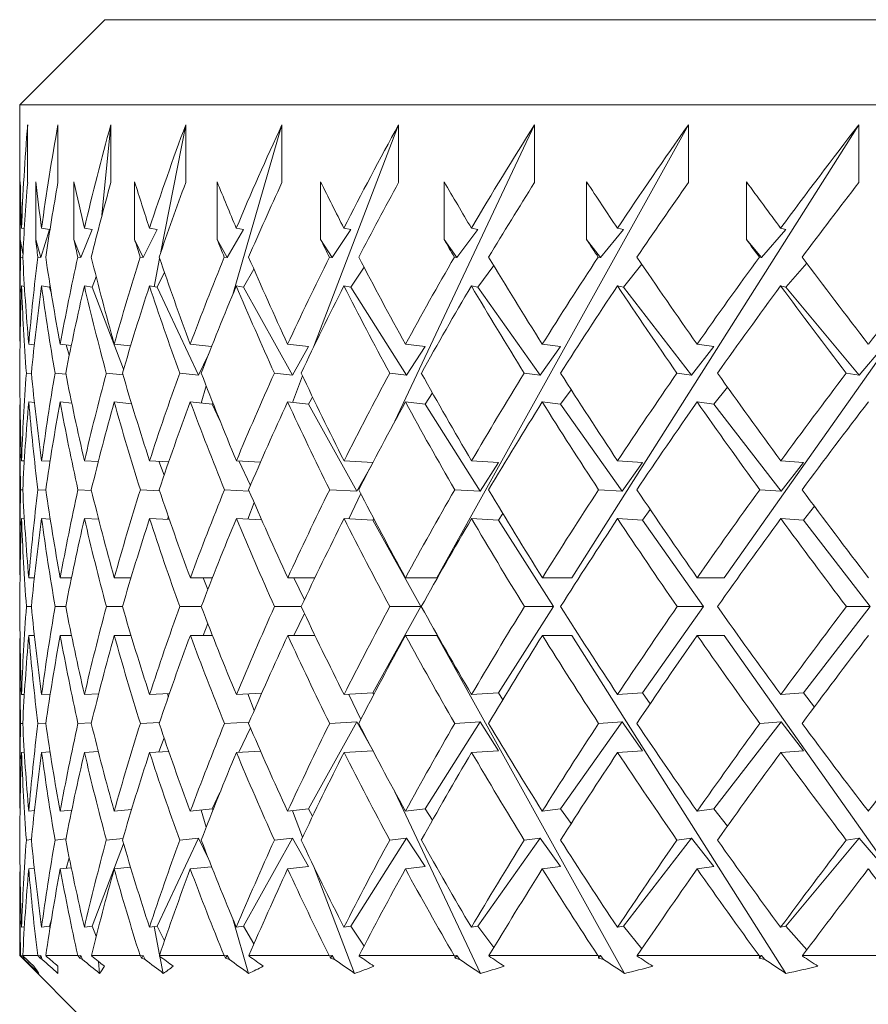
# Model space of a CAD drawing. Header units: inches. Extents: x 1.8 to 14.2, y 0.2 to 10.6.
# Tile 2 of 39: x 2.521 to 2.833, y 6.827 to 7.188. Entities that reach past the tile are written whole.
import ezdxf

# ---------------------------------------------------------------- set-up
doc = ezdxf.new("R2010")
doc.units = ezdxf.units.IN
doc.header["$MEASUREMENT"] = 0

msp = doc.modelspace()

# ---------------------------------------------------------------- linework, layer by layer
at = {"color": 7, "linetype": 'Continuous', "lineweight": 15}
for p, q in [((2.55195, 7.18821), (2.5207, 7.15696)), ((2.55195, 7.18821), (2.79908, 7.18821)), ((2.79908, 7.18821), (4.23945, 7.18821)), ((2.5207, 7.15696), (2.5207, 7.0795)), ((2.77698, 7.15696), (2.5207, 7.15696)), ((4.2707, 7.15696), (2.77698, 7.15696)), ((2.52356, 7.14963), (2.52356, 7.12842)), ((2.5347, 7.14963), (2.5347, 7.12842)), ((2.55087, 7.1164), (2.55412, 7.14963)), ((2.55412, 7.14963), (2.55412, 7.12842)), ((2.57255, 7.10298), (2.58165, 7.14963)), ((2.58165, 7.14963), (2.58165, 7.12842)), ((2.59894, 7.08733), (2.61703, 7.14963)), ((2.61703, 7.14963), (2.61703, 7.12842)), ((2.62862, 7.06789), (2.6599, 7.14963)), ((2.65851, 7.04071), (2.70985, 7.14963)), ((2.6599, 7.14963), (2.6599, 7.12842)), ((2.67398, 6.98325), (2.76641, 7.14963)), ((2.70985, 7.14963), (2.70985, 7.12842)), ((2.72349, 6.98325), (2.82903, 7.14963)), ((2.76641, 7.14963), (2.76641, 7.12842)), ((2.77947, 6.98325), (2.89711, 7.14963)), ((2.82903, 7.14963), (2.82903, 7.12842)), ((2.52083, 7.10746), (2.52083, 7.12867)), ((2.52652, 7.10746), (2.52652, 7.12867)), ((2.54058, 7.10746), (2.54058, 7.12867)), ((2.56287, 7.10746), (2.56287, 7.12867)), ((2.59319, 7.10746), (2.59319, 7.12867)), ((2.63123, 7.10746), (2.63123, 7.12867)), ((2.67664, 7.10746), (2.67664, 7.12867)), ((2.72897, 7.10746), (2.72897, 7.12867)), ((2.78773, 7.10746), (2.78773, 7.12867)), ((2.52234, 7.11148), (2.52129, 7.11163)), ((2.53159, 7.1112), (2.52844, 7.10083)), ((2.53159, 7.1112), (2.52868, 7.11163)), ((2.54726, 7.1112), (2.54311, 7.10083)), ((2.54726, 7.1112), (2.54441, 7.11163)), ((2.57111, 7.1112), (2.566, 7.10083)), ((2.57111, 7.1112), (2.56834, 7.11163)), ((2.60289, 7.1112), (2.59687, 7.10083)), ((2.60289, 7.1112), (2.60023, 7.11163)), ((2.64232, 7.1112), (2.63544, 7.10083)), ((2.64232, 7.1112), (2.63979, 7.11163)), ((2.68899, 7.1112), (2.68133, 7.10083)), ((2.68899, 7.1112), (2.68663, 7.11163)), ((2.74248, 7.1112), (2.7341, 7.10083)), ((2.74248, 7.1112), (2.7403, 7.11163)), ((2.80225, 7.1112), (2.79324, 7.10083)), ((2.80225, 7.1112), (2.80028, 7.11163)), ((2.52182, 7.10235), (2.52083, 7.10746)), ((2.52844, 7.10083), (2.52652, 7.10746)), ((2.54311, 7.10083), (2.54058, 7.10746)), ((2.566, 7.10083), (2.56287, 7.10746)), ((2.59687, 7.10083), (2.59319, 7.10746)), ((2.63544, 7.10083), (2.63123, 7.10746)), ((2.68133, 7.10083), (2.67664, 7.10746)), ((2.7341, 7.10083), (2.72897, 7.10746)), ((2.79324, 7.10083), (2.78773, 7.10746)), ((2.52096, 7.101), (2.52176, 7.10088)), ((2.5273, 7.101), (2.52844, 7.10083)), ((2.54199, 7.101), (2.54311, 7.10083)), ((2.56491, 7.101), (2.566, 7.10083)), ((2.57005, 7.09015), (2.57207, 7.1005)), ((2.59583, 7.101), (2.59687, 7.10083)), ((2.63445, 7.101), (2.63544, 7.10083)), ((2.6804, 7.101), (2.68133, 7.10083)), ((2.73324, 7.101), (2.7341, 7.10083)), ((2.79246, 7.101), (2.79324, 7.10083)), ((2.57111, 7.08999), (2.5738, 7.09546)), ((2.60289, 7.08999), (2.60671, 7.09655)), ((2.64232, 7.08999), (2.64718, 7.09733)), ((2.68899, 7.08999), (2.69485, 7.09791)), ((2.74248, 7.08999), (2.74926, 7.09838)), ((2.80225, 7.08999), (2.80988, 7.09877)), ((2.54726, 7.08999), (2.54877, 7.09375)), ((2.54861, 7.09335), (2.54868, 7.0941)), ((2.52236, 7.09026), (2.52129, 7.09042)), ((2.53159, 7.08999), (2.52868, 7.09042)), ((2.53159, 7.08999), (2.53179, 7.09065)), ((2.53229, 7.08758), (2.53159, 7.08999)), ((2.54726, 7.08999), (2.54441, 7.09042)), ((2.55882, 7.0598), (2.54726, 7.08999)), ((2.57111, 7.08999), (2.56834, 7.09042)), ((2.58635, 7.05765), (2.57111, 7.08999)), ((2.60289, 7.08999), (2.60023, 7.09042)), ((2.62086, 7.05765), (2.60289, 7.08999)), ((2.64232, 7.08999), (2.63979, 7.09042)), ((2.66283, 7.05765), (2.64232, 7.08999)), ((2.68899, 7.08999), (2.68663, 7.09042)), ((2.71186, 7.05765), (2.68899, 7.08999)), ((2.74248, 7.08999), (2.7403, 7.09042)), ((2.76747, 7.05765), (2.74248, 7.08999)), ((2.80225, 7.08999), (2.80028, 7.09042)), ((2.82914, 7.05765), (2.80225, 7.08999)), ((2.52076, 7.06901), (2.52076, 7.06901)), ((2.52601, 7.06881), (2.52394, 7.06901)), ((2.53959, 7.0686), (2.53552, 7.06901)), ((2.53885, 7.06498), (2.53774, 7.06879)), ((2.56138, 7.0684), (2.55538, 7.06901)), ((2.59116, 7.06818), (2.58333, 7.06901)), ((2.62681, 7.06816), (2.61911, 7.06901)), ((2.62681, 7.06816), (2.62086, 7.05765)), ((2.66962, 7.06816), (2.66236, 7.06901)), ((2.66962, 7.06816), (2.66283, 7.05765)), ((2.71943, 7.06816), (2.71186, 7.05765)), ((2.71943, 7.06816), (2.71268, 7.06901)), ((2.77575, 7.06816), (2.76747, 7.05765)), ((2.77575, 7.06816), (2.76958, 7.06901)), ((2.83804, 7.06816), (2.82914, 7.05765)), ((2.59003, 7.0653), (2.58635, 7.05765)), ((2.52309, 7.05839), (2.52494, 7.0582)), ((2.53363, 7.05839), (2.53762, 7.05799)), ((2.55247, 7.05839), (2.5586, 7.05776)), ((2.57943, 7.05839), (2.58635, 7.05765)), ((2.61425, 7.05839), (2.62086, 7.05765)), ((2.62085, 7.0476), (2.62458, 7.05735)), ((2.6566, 7.05839), (2.66283, 7.05765)), ((2.70607, 7.05839), (2.71186, 7.05765)), ((2.76218, 7.05839), (2.76747, 7.05765)), ((2.82439, 7.05839), (2.82914, 7.05765)), ((2.58734, 7.04737), (2.58918, 7.05369)), ((2.71943, 7.04694), (2.7233, 7.05231)), ((2.77575, 7.04694), (2.78073, 7.05326)), ((2.62681, 7.04694), (2.6283, 7.04957)), ((2.66962, 7.04694), (2.67233, 7.05112)), ((2.52076, 7.0478), (2.52076, 7.0478)), ((2.52606, 7.04759), (2.52394, 7.0478)), ((2.53977, 7.04737), (2.53552, 7.0478)), ((2.56177, 7.04714), (2.55538, 7.0478)), ((2.56166, 7.04715), (2.5617, 7.04736)), ((2.5914, 7.04694), (2.58333, 7.0478)), ((2.5914, 7.04694), (2.59163, 7.04743)), ((2.59422, 7.04096), (2.5914, 7.04694)), ((2.62681, 7.04694), (2.61911, 7.0478)), ((2.64456, 7.015), (2.62681, 7.04694)), ((2.66962, 7.04694), (2.66236, 7.0478)), ((2.68989, 7.015), (2.66962, 7.04694)), ((2.71943, 7.04694), (2.71268, 7.0478)), ((2.74202, 7.015), (2.71943, 7.04694)), ((2.77575, 7.04694), (2.76958, 7.0478)), ((2.80045, 7.015), (2.77575, 7.04694)), ((2.5207, 7.03732), (2.5207, 6.99373)), ((2.52234, 7.02613), (2.5213, 7.02618)), ((2.53178, 7.02603), (2.52869, 7.02618)), ((2.54953, 7.02593), (2.54443, 7.02618)), ((2.5754, 7.02582), (2.56837, 7.02618)), ((2.5737, 7.0209), (2.57175, 7.02601)), ((2.60915, 7.0257), (2.60028, 7.02618)), ((2.60544, 7.01716), (2.60121, 7.02613)), ((2.65045, 7.02558), (2.63984, 7.02618)), ((2.65015, 7.02501), (2.64456, 7.015)), ((2.69664, 7.02558), (2.68669, 7.02618)), ((2.69664, 7.02558), (2.68989, 7.015)), ((2.74954, 7.02558), (2.74036, 7.02618)), ((2.74954, 7.02558), (2.74202, 7.015)), ((2.80867, 7.02558), (2.80035, 7.02618)), ((2.80867, 7.02558), (2.80045, 7.015)), ((2.52097, 7.01557), (2.52176, 7.01553)), ((2.52732, 7.01557), (2.53021, 7.01542)), ((2.54204, 7.01557), (2.54701, 7.01532)), ((2.56497, 7.01557), (2.57202, 7.0152)), ((2.59591, 7.01557), (2.60498, 7.01508)), ((2.63455, 7.01557), (2.64456, 7.015)), ((2.64161, 7.00487), (2.64599, 7.01415)), ((2.68052, 7.01557), (2.68989, 7.015)), ((2.73337, 7.01557), (2.74202, 7.015)), ((2.79261, 7.01557), (2.80045, 7.015)), ((2.60445, 7.00474), (2.60679, 7.01086)), ((2.80867, 7.00436), (2.81268, 7.00953)), ((2.57493, 7.00463), (2.57526, 7.00575)), ((2.69664, 7.00436), (2.69821, 7.00684)), ((2.74954, 7.00436), (2.75235, 7.00832)), ((2.52235, 7.00492), (2.5213, 7.00497)), ((2.53183, 7.00481), (2.52869, 7.00497)), ((2.54966, 7.00471), (2.54443, 7.00497)), ((2.57566, 7.00459), (2.56837, 7.00497)), ((2.60958, 7.00447), (2.60028, 7.00497)), ((2.65047, 7.00436), (2.63984, 7.00497)), ((2.65047, 7.00436), (2.65078, 7.00493)), ((2.66809, 6.97265), (2.65047, 7.00436)), ((2.69664, 7.00436), (2.68669, 7.00497)), ((2.71676, 6.97265), (2.69664, 7.00436)), ((2.74954, 7.00436), (2.74036, 7.00497)), ((2.77197, 6.97265), (2.74954, 7.00436)), ((2.80867, 7.00436), (2.80035, 7.00497)), ((2.83318, 6.97265), (2.80867, 7.00436)), ((2.52076, 6.98325), (2.52076, 6.98325)), ((2.52603, 6.98325), (2.52395, 6.98325)), ((2.53967, 6.98325), (2.53553, 6.98325)), ((2.56155, 6.98325), (2.55539, 6.98325)), ((2.59147, 6.98325), (2.58335, 6.98325)), ((2.58977, 6.97891), (2.58811, 6.98325)), ((2.62913, 6.98325), (2.61913, 6.98325)), ((2.62525, 6.97513), (2.62142, 6.98325)), ((2.67398, 6.98325), (2.66239, 6.98325)), ((2.72349, 6.98325), (2.71271, 6.98325)), ((2.77947, 6.98325), (2.76961, 6.98325)), ((2.52492, 6.97265), (2.5231, 6.97265)), ((2.53753, 6.97265), (2.53364, 6.97265)), ((2.55841, 6.97265), (2.5525, 6.97265)), ((2.58735, 6.97265), (2.57947, 6.97265)), ((2.62408, 6.97265), (2.6143, 6.97265)), ((2.65047, 6.94093), (2.66809, 6.97265)), ((2.66809, 6.97265), (2.65666, 6.97265)), ((2.69664, 6.94093), (2.71676, 6.97265)), ((2.71676, 6.97265), (2.70613, 6.97265)), ((2.74954, 6.94093), (2.77197, 6.97265)), ((2.77197, 6.97265), (2.76225, 6.97265)), ((2.80867, 6.94093), (2.83318, 6.97265)), ((2.83318, 6.97265), (2.82446, 6.97265)), ((2.62142, 6.96204), (2.62525, 6.97016)), ((2.58811, 6.96204), (2.58977, 6.96638)), ((2.52076, 6.96204), (2.52076, 6.96204)), ((2.52603, 6.96204), (2.52395, 6.96204)), ((2.53967, 6.96204), (2.53553, 6.96204)), ((2.56155, 6.96204), (2.55539, 6.96204)), ((2.59147, 6.96204), (2.58335, 6.96204)), ((2.62913, 6.96204), (2.61913, 6.96204)), ((2.67398, 6.96204), (2.66239, 6.96204)), ((2.74293, 6.83793), (2.67398, 6.96204)), ((2.72349, 6.96204), (2.71271, 6.96204)), ((2.80222, 6.83793), (2.72349, 6.96204)), ((2.77947, 6.96204), (2.76961, 6.96204)), ((2.86723, 6.83793), (2.77947, 6.96204)), ((2.5207, 6.95156), (2.5207, 6.90797)), ((2.5213, 6.94032), (2.52235, 6.94037)), ((2.52869, 6.94032), (2.53183, 6.94048)), ((2.54443, 6.94032), (2.54966, 6.94059)), ((2.56837, 6.94032), (2.57566, 6.9407)), ((2.57526, 6.93955), (2.57493, 6.94066)), ((2.60028, 6.94032), (2.60958, 6.94083)), ((2.60679, 6.93443), (2.60445, 6.94055)), ((2.63984, 6.94032), (2.65047, 6.94093)), ((2.64599, 6.93114), (2.64161, 6.94042)), ((2.65078, 6.94036), (2.65047, 6.94093)), ((2.68669, 6.94032), (2.69664, 6.94093)), ((2.69821, 6.93845), (2.69664, 6.94093)), ((2.74036, 6.94032), (2.74954, 6.94093)), ((2.75235, 6.93697), (2.74954, 6.94093)), ((2.80035, 6.94032), (2.80867, 6.94093)), ((2.81268, 6.93576), (2.80867, 6.94093)), ((2.52176, 6.92976), (2.52097, 6.92972)), ((2.53021, 6.92987), (2.52732, 6.92972)), ((2.54701, 6.92998), (2.54204, 6.92972)), ((2.57202, 6.93009), (2.56497, 6.92972)), ((2.60498, 6.93022), (2.59591, 6.92972)), ((2.62681, 6.89835), (2.64456, 6.9303)), ((2.64456, 6.9303), (2.63455, 6.92972)), ((2.64456, 6.9303), (2.65015, 6.92028)), ((2.66962, 6.89835), (2.68989, 6.9303)), ((2.68989, 6.9303), (2.68052, 6.92972)), ((2.68989, 6.9303), (2.69664, 6.91972)), ((2.71943, 6.89835), (2.74202, 6.9303)), ((2.74202, 6.9303), (2.73337, 6.92972)), ((2.74202, 6.9303), (2.74954, 6.91972)), ((2.77575, 6.89835), (2.80045, 6.9303)), ((2.80045, 6.9303), (2.79261, 6.92972)), ((2.80045, 6.9303), (2.80867, 6.91972)), ((2.60121, 6.91916), (2.60544, 6.92813)), ((2.57175, 6.91928), (2.5737, 6.92439)), ((2.5213, 6.91911), (2.52234, 6.91916)), ((2.52869, 6.91911), (2.53178, 6.91926)), ((2.54443, 6.91911), (2.54953, 6.91937)), ((2.56837, 6.91911), (2.5754, 6.91947)), ((2.60028, 6.91911), (2.60915, 6.91959)), ((2.63984, 6.91911), (2.65045, 6.91971)), ((2.68669, 6.91911), (2.69664, 6.91972)), ((2.74036, 6.91911), (2.74954, 6.91972)), ((2.80035, 6.91911), (2.80867, 6.91972)), ((2.5914, 6.89835), (2.59422, 6.90433)), ((2.68993, 6.83793), (2.65851, 6.90458)), ((2.52076, 6.89749), (2.52076, 6.89749)), ((2.52394, 6.89749), (2.52606, 6.8977)), ((2.53552, 6.89749), (2.53977, 6.89792)), ((2.55538, 6.89749), (2.56177, 6.89815)), ((2.5617, 6.89794), (2.56166, 6.89814)), ((2.58333, 6.89749), (2.5914, 6.89835)), ((2.58918, 6.8916), (2.58734, 6.89792)), ((2.59163, 6.89786), (2.5914, 6.89835)), ((2.61911, 6.89749), (2.62681, 6.89835)), ((2.62458, 6.88795), (2.62085, 6.89769)), ((2.6283, 6.89572), (2.62681, 6.89835)), ((2.66236, 6.89749), (2.66962, 6.89835)), ((2.67233, 6.89417), (2.66962, 6.89835)), ((2.71268, 6.89749), (2.71943, 6.89835)), ((2.7233, 6.89298), (2.71943, 6.89835)), ((2.76958, 6.89749), (2.77575, 6.89835)), ((2.78073, 6.89203), (2.77575, 6.89835)), ((2.52494, 6.88709), (2.52309, 6.88691)), ((2.53762, 6.88731), (2.53363, 6.88691)), ((2.5586, 6.88753), (2.55247, 6.88691)), ((2.57111, 6.8553), (2.58635, 6.88764)), ((2.58635, 6.88764), (2.57943, 6.88691)), ((2.58635, 6.88764), (2.59003, 6.87999)), ((2.60289, 6.8553), (2.62086, 6.88764)), ((2.62086, 6.88764), (2.61425, 6.88691)), ((2.62086, 6.88764), (2.62681, 6.87714)), ((2.64232, 6.8553), (2.66283, 6.88764)), ((2.66283, 6.88764), (2.6566, 6.88691)), ((2.66283, 6.88764), (2.66962, 6.87714)), ((2.68899, 6.8553), (2.71186, 6.88764)), ((2.71186, 6.88764), (2.70607, 6.88691)), ((2.71186, 6.88764), (2.71943, 6.87714)), ((2.74248, 6.8553), (2.76747, 6.88764)), ((2.76747, 6.88764), (2.76218, 6.88691)), ((2.76747, 6.88764), (2.77575, 6.87714)), ((2.80225, 6.8553), (2.82914, 6.88764)), ((2.82914, 6.88764), (2.82439, 6.88691)), ((2.82914, 6.88764), (2.83804, 6.87714)), ((2.54726, 6.8553), (2.55882, 6.8855)), ((2.53774, 6.8765), (2.53885, 6.88031)), ((2.52076, 6.87628), (2.52076, 6.87628)), ((2.52394, 6.87628), (2.52601, 6.87648)), ((2.53552, 6.87628), (2.53959, 6.87669)), ((2.55538, 6.87628), (2.56138, 6.8769)), ((2.58333, 6.87628), (2.59116, 6.87711)), ((2.61911, 6.87628), (2.62681, 6.87714)), ((2.64372, 6.83793), (2.62862, 6.8774)), ((2.66236, 6.87628), (2.66962, 6.87714)), ((2.71268, 6.87628), (2.71943, 6.87714)), ((2.76958, 6.87628), (2.77575, 6.87714)), ((2.5207, 6.86579), (2.5207, 6.84446)), ((2.53159, 6.8553), (2.53229, 6.85771)), ((2.60476, 6.83793), (2.59894, 6.85796)), ((2.52129, 6.85487), (2.52236, 6.85503)), ((2.52868, 6.85487), (2.53159, 6.8553)), ((2.53179, 6.85464), (2.53159, 6.8553)), ((2.54441, 6.85487), (2.54726, 6.8553)), ((2.54877, 6.85154), (2.54726, 6.8553)), ((2.56834, 6.85487), (2.57111, 6.8553)), ((2.57207, 6.84479), (2.57005, 6.85514)), ((2.5738, 6.84983), (2.57111, 6.8553)), ((2.60023, 6.85487), (2.60289, 6.8553)), ((2.60671, 6.84874), (2.60289, 6.8553)), ((2.63979, 6.85487), (2.64232, 6.8553)), ((2.64718, 6.84796), (2.64232, 6.8553)), ((2.68663, 6.85487), (2.68899, 6.8553)), ((2.69485, 6.84738), (2.68899, 6.8553)), ((2.7403, 6.85487), (2.74248, 6.8553)), ((2.74926, 6.84691), (2.74248, 6.8553)), ((2.80028, 6.85487), (2.80225, 6.8553)), ((2.80988, 6.84653), (2.80225, 6.8553)), ((2.54868, 6.85119), (2.54861, 6.85194)), ((2.5207, 6.84446), (2.54995, 6.81521)), ((2.5207, 6.84446), (2.52096, 6.84446)), ((2.52111, 6.84432), (2.52096, 6.84446)), ((2.52181, 6.84442), (2.52111, 6.84432)), ((2.52177, 6.84446), (2.52194, 6.84428)), ((2.52177, 6.84446), (2.52728, 6.84446)), ((2.52193, 6.84347), (2.52206, 6.84416)), ((2.52221, 6.84402), (2.52241, 6.84305)), ((2.52744, 6.84432), (2.52728, 6.84446)), ((2.52844, 6.84446), (2.52744, 6.84432)), ((2.52815, 6.84347), (2.52844, 6.84446)), ((2.52844, 6.84446), (2.52887, 6.84305)), ((2.53022, 6.84446), (2.53036, 6.84428)), ((2.53022, 6.84446), (2.54195, 6.84446)), ((2.54213, 6.84432), (2.54195, 6.84446)), ((2.54311, 6.84446), (2.54213, 6.84432)), ((2.54273, 6.84347), (2.54311, 6.84446)), ((2.54311, 6.84446), (2.54368, 6.84305)), ((2.547, 6.84446), (2.54712, 6.84428)), ((2.547, 6.84446), (2.56486, 6.84446)), ((2.54998, 6.83793), (2.54955, 6.84235)), ((2.56505, 6.84432), (2.56486, 6.84446)), ((2.566, 6.84446), (2.56505, 6.84432)), ((2.56553, 6.84347), (2.566, 6.84446)), ((2.566, 6.84446), (2.56669, 6.84305)), ((2.57196, 6.84446), (2.57206, 6.84428)), ((2.57196, 6.84446), (2.59576, 6.84446)), ((2.57341, 6.83793), (2.57219, 6.84418)), ((2.59596, 6.84432), (2.59576, 6.84446)), ((2.59687, 6.84446), (2.59596, 6.84432)), ((2.59632, 6.84347), (2.59687, 6.84446)), ((2.59687, 6.84446), (2.59769, 6.84305)), ((2.60485, 6.84446), (2.60492, 6.84428)), ((2.60485, 6.84446), (2.63436, 6.84446)), ((2.63457, 6.84432), (2.63436, 6.84446)), ((2.63544, 6.84446), (2.63457, 6.84432)), ((2.63481, 6.84347), (2.63544, 6.84446)), ((2.63544, 6.84446), (2.63638, 6.84305)), ((2.64536, 6.84446), (2.6454, 6.84428)), ((2.64536, 6.84446), (2.6803, 6.84446)), ((2.68052, 6.84432), (2.6803, 6.84446)), ((2.68133, 6.84446), (2.68052, 6.84432)), ((2.68063, 6.84347), (2.68133, 6.84446)), ((2.68133, 6.84446), (2.68237, 6.84305)), ((2.69309, 6.84446), (2.69311, 6.84428)), ((2.69309, 6.84446), (2.73313, 6.84446)), ((2.73335, 6.84432), (2.73313, 6.84446)), ((2.73333, 6.84347), (2.7341, 6.84446)), ((2.7341, 6.84446), (2.73335, 6.84432)), ((2.7341, 6.84446), (2.73524, 6.84305)), ((2.74759, 6.84446), (2.74758, 6.84428)), ((2.74759, 6.84446), (2.79234, 6.84446)), ((2.79256, 6.84432), (2.79234, 6.84446)), ((2.79242, 6.84347), (2.79324, 6.84446)), ((2.79324, 6.84446), (2.79256, 6.84432)), ((2.79324, 6.84446), (2.79446, 6.84305)), ((2.80833, 6.84446), (2.8083, 6.84428)), ((2.80833, 6.84446), (2.85736, 6.84446))]:
    msp.add_line(p, q, dxfattribs=at)
for centre, start, end in [((3.3957, 6.99373), 169.7369, 172.25628), ((3.3957, 6.97252), 169.7369, 171.55414), ((3.3957, 6.99373), 172.95853, 175.0646), ((3.3957, 6.97252), 172.25628, 174.36669), ((3.3957, 6.99373), 175.7626, 177.8746), ((3.3957, 6.97252), 175.0646, 177.17922), ((3.3957, 6.99373), 178.57009, 180.68627), ((3.3957, 6.97252), 177.8746, 179.99173), ((3.3957, 6.97277), 180.00827, 182.1254), ((3.3957, 6.95156), 179.31373, 181.42991), ((3.3957, 6.97277), 182.82078, 184.9354), ((3.3957, 6.95156), 182.1254, 184.2374), ((3.3957, 6.97277), 185.63331, 187.74372), ((3.3957, 6.95156), 184.9354, 187.03048)]:
    msp.add_arc(centre, 0.875, start, end, dxfattribs=at)
for centre, major_axis, ratio, start_param, end_param in [((3.3957, 6.99373), (0.64833, -0.64833), 0.906347, 3.796953, 3.840925), ((3.3957, 6.99373), (0.64833, 0.64833), 0.906347, 2.127982, 2.171954), ((3.3957, 6.99373), (0.67638, 0.67638), 0.820679, 2.078895, 2.122866), ((3.3957, 6.99373), (0.70281, 0.70281), 0.741651, 2.029808, 2.073779), ((3.3957, 6.99373), (0.72754, 0.72754), 0.668179, 1.98072, 2.024692), ((3.3957, 6.99373), (0.75051, 0.75051), 0.599377, 1.931633, 1.975604), ((3.3957, 6.99373), (0.77168, 0.77168), 0.534511, 1.882545, 1.926517), ((3.3957, 6.99373), (0.79099, 0.79099), 0.472965, 1.833458, 1.877429), ((3.3957, 6.97277), (0.67638, -0.67638), 0.820679, 3.846041, 3.865795), ((3.3957, 6.97252), (0.64833, -0.64833), 0.906347, 3.796953, 3.82867), ((3.3957, 6.97277), (0.70281, -0.70281), 0.741651, 3.895128, 3.914882), ((3.3957, 6.97277), (0.72754, -0.72754), 0.668179, 3.944216, 3.963969), ((3.3957, 6.97252), (0.64833, 0.64833), 0.906347, 2.127982, 2.159699), ((3.3957, 6.97277), (0.75051, -0.75051), 0.599377, 3.993303, 4.013057), ((3.3957, 6.97252), (0.67638, 0.67638), 0.820679, 2.078895, 2.110612), ((3.3957, 6.97277), (0.77168, -0.77168), 0.534511, 4.04239, 4.062144), ((3.3957, 6.97252), (0.70281, 0.70281), 0.741651, 2.029808, 2.061524), ((3.3957, 6.97277), (0.79099, -0.79099), 0.472965, 4.091478, 4.111232), ((3.3957, 6.97252), (0.72754, 0.72754), 0.668179, 1.98072, 2.012437), ((3.3957, 6.97277), (0.80839, -0.80839), 0.414214, 4.140565, 4.160319), ((3.3957, 6.97252), (0.75051, 0.75051), 0.599377, 1.931633, 1.963349), ((3.3957, 6.97277), (0.82385, -0.82385), 0.357806, 4.189652, 4.209406), ((3.3957, 6.97252), (0.77168, 0.77168), 0.534511, 1.882545, 1.914262), ((3.3957, 6.97277), (0.83732, -0.83732), 0.303347, 4.23874, 4.258494), ((3.3957, 6.97252), (0.79099, 0.79099), 0.472965, 1.833458, 1.865175), ((3.3957, 6.95156), (0.67638, -0.67638), 0.820679, 3.846041, 3.853538), ((3.3957, 6.95156), (0.70281, -0.70281), 0.741651, 3.895128, 3.902625), ((3.3957, 6.95156), (0.72754, -0.72754), 0.668179, 3.944216, 3.951713), ((3.3957, 6.95156), (0.75051, -0.75051), 0.599377, 3.993303, 4.0008), ((3.3957, 6.95156), (0.77168, -0.77168), 0.534511, 4.04239, 4.049888), ((3.3957, 6.95156), (0.79099, -0.79099), 0.472965, 4.091478, 4.098975), ((3.3957, 6.95156), (0.80839, -0.80839), 0.414214, 4.140565, 4.148062), ((3.3957, 6.95156), (0.82385, -0.82385), 0.357806, 4.189652, 4.19715), ((3.3957, 6.95156), (0.83732, -0.83732), 0.303347, 4.23874, 4.246237), ((3.3957, 6.99373), (0.64833, -0.64833), 0.906347, 3.853181, 3.889939), ((3.3957, 6.97277), (0.67638, -0.67638), 0.820679, 3.878049, 3.914955), ((3.3957, 6.97277), (0.70281, -0.70281), 0.741651, 3.927137, 3.964042), ((3.3957, 6.99373), (0.64833, 0.64833), 0.906347, 2.18421, 2.220968), ((3.3957, 6.97277), (0.72754, -0.72754), 0.668179, 3.976224, 4.01313), ((3.3957, 6.99373), (0.67638, 0.67638), 0.820679, 2.135123, 2.171881), ((3.3957, 6.97277), (0.75051, -0.75051), 0.599377, 4.025312, 4.062217), ((3.3957, 6.99373), (0.70281, 0.70281), 0.741651, 2.086036, 2.122793), ((3.3957, 6.97277), (0.77168, -0.77168), 0.534511, 4.074399, 4.111305), ((3.3957, 6.99373), (0.72754, 0.72754), 0.668179, 2.036948, 2.073706), ((3.3957, 6.97277), (0.79099, -0.79099), 0.472965, 4.123486, 4.160392), ((3.3957, 6.99373), (0.75051, 0.75051), 0.599377, 1.987861, 2.024618), ((3.3957, 6.97277), (0.80839, -0.80839), 0.414214, 4.172574, 4.209479), ((3.3957, 6.99373), (0.77168, 0.77168), 0.534511, 1.938773, 1.975531), ((3.3957, 6.97277), (0.82385, -0.82385), 0.357806, 4.221661, 4.258567), ((3.3957, 6.99373), (0.79099, 0.79099), 0.472965, 1.889686, 1.926444), ((3.3957, 6.97277), (0.83732, -0.83732), 0.303347, 4.270748, 4.307654), ((3.3957, 6.99373), (0.80839, 0.80839), 0.414214, 1.840599, 1.877356), ((3.3957, 6.97252), (0.64833, -0.64833), 0.906347, 3.840925, 3.877758), ((3.3957, 6.95156), (0.67638, -0.67638), 0.820679, 3.865795, 3.902773), ((3.3957, 6.95156), (0.70281, -0.70281), 0.741651, 3.914882, 3.95186), ((3.3957, 6.97252), (0.64833, 0.64833), 0.906347, 2.171954, 2.208787), ((3.3957, 6.95156), (0.72754, -0.72754), 0.668179, 3.963969, 4.000947), ((3.3957, 6.97252), (0.67638, 0.67638), 0.820679, 2.122866, 2.1597), ((3.3957, 6.95156), (0.75051, -0.75051), 0.599377, 4.013057, 4.050035), ((3.3957, 6.97252), (0.70281, 0.70281), 0.741651, 2.073779, 2.110612), ((3.3957, 6.95156), (0.77168, -0.77168), 0.534511, 4.062144, 4.099122), ((3.3957, 6.97252), (0.72754, 0.72754), 0.668179, 2.024692, 2.061525), ((3.3957, 6.95156), (0.79099, -0.79099), 0.472965, 4.111232, 4.148209), ((3.3957, 6.97252), (0.75051, 0.75051), 0.599377, 1.975604, 2.012438), ((3.3957, 6.95156), (0.80839, -0.80839), 0.414214, 4.160319, 4.197297), ((3.3957, 6.97252), (0.77168, 0.77168), 0.534511, 1.926517, 1.96335), ((3.3957, 6.95156), (0.82385, -0.82385), 0.357806, 4.209406, 4.246384), ((3.3957, 6.97252), (0.79099, 0.79099), 0.472965, 1.877429, 1.914263), ((3.3957, 6.95156), (0.83732, -0.83732), 0.303347, 4.258494, 4.295472), ((3.3957, 6.97277), (0.64833, -0.64833), 0.906347, 3.878048, 3.914999), ((3.3957, 6.97277), (0.67638, -0.67638), 0.820679, 3.927136, 3.964086), ((3.3957, 6.99373), (0.64833, 0.64833), 0.906347, 2.233151, 2.270012), ((3.3957, 6.97277), (0.70281, -0.70281), 0.741651, 3.976223, 4.013173), ((3.3957, 6.99373), (0.67638, 0.67638), 0.820679, 2.184063, 2.220925), ((3.3957, 6.97277), (0.72754, -0.72754), 0.668179, 4.025311, 4.062261), ((3.3957, 6.99373), (0.70281, 0.70281), 0.741651, 2.134976, 2.171837), ((3.3957, 6.97277), (0.75051, -0.75051), 0.599377, 4.074398, 4.111348), ((3.3957, 6.99373), (0.72754, 0.72754), 0.668179, 2.085888, 2.12275), ((3.3957, 6.97277), (0.77168, -0.77168), 0.534511, 4.123485, 4.160436), ((3.3957, 6.99373), (0.75051, 0.75051), 0.599377, 2.036801, 2.073662), ((3.3957, 6.97277), (0.79099, -0.79099), 0.472965, 4.172573, 4.209523), ((3.3957, 6.99373), (0.77168, 0.77168), 0.534511, 1.987714, 2.024575), ((3.3957, 6.97277), (0.80839, -0.80839), 0.414214, 4.22166, 4.25861), ((3.3957, 6.99373), (0.79099, 0.79099), 0.472965, 1.938626, 1.975488), ((3.3957, 6.97277), (0.82385, -0.82385), 0.357806, 4.270748, 4.307698), ((3.3957, 6.99373), (0.80839, 0.80839), 0.414214, 1.889539, 1.9264), ((3.3957, 6.95156), (0.64833, -0.64833), 0.906347, 3.865868, 3.90286), ((3.3957, 6.95156), (0.67638, -0.67638), 0.820679, 3.914955, 3.951948), ((3.3957, 6.97252), (0.64833, 0.64833), 0.906347, 2.220968, 2.257875), ((3.3957, 6.95156), (0.70281, -0.70281), 0.741651, 3.964042, 4.001035), ((3.3957, 6.97252), (0.67638, 0.67638), 0.820679, 2.171881, 2.208788), ((3.3957, 6.95156), (0.72754, -0.72754), 0.668179, 4.01313, 4.050122), ((3.3957, 6.97252), (0.70281, 0.70281), 0.741651, 2.122793, 2.1597), ((3.3957, 6.95156), (0.75051, -0.75051), 0.599377, 4.062217, 4.09921), ((3.3957, 6.97252), (0.72754, 0.72754), 0.668179, 2.073706, 2.110613), ((3.3957, 6.95156), (0.77168, -0.77168), 0.534511, 4.111305, 4.148297), ((3.3957, 6.97252), (0.75051, 0.75051), 0.599377, 2.024618, 2.061526), ((3.3957, 6.95156), (0.79099, -0.79099), 0.472965, 4.160392, 4.197384), ((3.3957, 6.97252), (0.77168, 0.77168), 0.534511, 1.975531, 2.012438), ((3.3957, 6.95156), (0.80839, -0.80839), 0.414214, 4.209479, 4.246472), ((3.3957, 6.97252), (0.79099, 0.79099), 0.472965, 1.926444, 1.963351), ((3.3957, 6.95156), (0.82385, -0.82385), 0.357806, 4.258567, 4.295559), ((3.3957, 6.97252), (0.80839, 0.80839), 0.414214, 1.877356, 1.914263), ((3.3957, 6.97277), (0.64833, -0.64833), 0.906347, 3.927135, 3.9641), ((3.3957, 6.99373), (0.64833, 0.64833), 0.906347, 2.28215, 2.319085), ((3.3957, 6.97277), (0.67638, -0.67638), 0.820679, 3.976223, 4.013188), ((3.3957, 6.99373), (0.67638, 0.67638), 0.820679, 2.233063, 2.269997), ((3.3957, 6.97277), (0.70281, -0.70281), 0.741651, 4.02531, 4.062275), ((3.3957, 6.99373), (0.70281, 0.70281), 0.741651, 2.183976, 2.22091), ((3.3957, 6.97277), (0.72754, -0.72754), 0.668179, 4.074398, 4.111363), ((3.3957, 6.99373), (0.72754, 0.72754), 0.668179, 2.134888, 2.171823), ((3.3957, 6.97277), (0.75051, -0.75051), 0.599377, 4.123485, 4.16045), ((3.3957, 6.99373), (0.75051, 0.75051), 0.599377, 2.085801, 2.122735), ((3.3957, 6.97277), (0.77168, -0.77168), 0.534511, 4.172572, 4.209537), ((3.3957, 6.99373), (0.77168, 0.77168), 0.534511, 2.036713, 2.073648), ((3.3957, 6.97277), (0.79099, -0.79099), 0.472965, 4.22166, 4.258625), ((3.3957, 6.99373), (0.79099, 0.79099), 0.472965, 1.987626, 2.024561), ((3.3957, 6.97277), (0.80839, -0.80839), 0.414214, 4.270747, 4.307712), ((3.3957, 6.99373), (0.80839, 0.80839), 0.414214, 1.938539, 1.975473), ((3.3957, 6.97277), (0.82385, -0.82385), 0.357806, 4.319834, 4.3568), ((3.3957, 6.95156), (0.64833, -0.64833), 0.906347, 3.914999, 3.951977), ((3.3957, 6.97252), (0.64833, 0.64833), 0.906347, 2.270012, 2.306963), ((3.3957, 6.95156), (0.67638, -0.67638), 0.820679, 3.964086, 4.001064), ((3.3957, 6.97252), (0.67638, 0.67638), 0.820679, 2.220925, 2.257875), ((3.3957, 6.95156), (0.70281, -0.70281), 0.741651, 4.013173, 4.050151), ((3.3957, 6.97252), (0.70281, 0.70281), 0.741651, 2.171837, 2.208788), ((3.3957, 6.95156), (0.72754, -0.72754), 0.668179, 4.062261, 4.099239), ((3.3957, 6.97252), (0.72754, 0.72754), 0.668179, 2.12275, 2.159701), ((3.3957, 6.95156), (0.75051, -0.75051), 0.599377, 4.111348, 4.148326), ((3.3957, 6.97252), (0.75051, 0.75051), 0.599377, 2.073662, 2.110613), ((3.3957, 6.95156), (0.77168, -0.77168), 0.534511, 4.160436, 4.197414), ((3.3957, 6.97252), (0.77168, 0.77168), 0.534511, 2.024575, 2.061526), ((3.3957, 6.95156), (0.79099, -0.79099), 0.472965, 4.209523, 4.246501), ((3.3957, 6.97252), (0.79099, 0.79099), 0.472965, 1.975488, 2.012438), ((3.3957, 6.95156), (0.80839, -0.80839), 0.414214, 4.25861, 4.295588), ((3.3957, 6.97252), (0.80839, 0.80839), 0.414214, 1.9264, 1.963351), ((3.3957, 6.95156), (0.82385, -0.82385), 0.357806, 4.307698, 4.344676), ((3.3957, 6.99373), (0.64833, 0.64833), 0.906347, 2.331209, 2.368187), ((3.3957, 6.97277), (0.64833, -0.64833), 0.906347, 3.976223, 4.013173), ((3.3957, 6.99373), (0.67638, 0.67638), 0.820679, 2.282121, 2.319099), ((3.3957, 6.97277), (0.67638, -0.67638), 0.820679, 4.02531, 4.062261), ((3.3957, 6.99373), (0.70281, 0.70281), 0.741651, 2.233034, 2.270012), ((3.3957, 6.97277), (0.70281, -0.70281), 0.741651, 4.074397, 4.111348), ((3.3957, 6.99373), (0.72754, 0.72754), 0.668179, 2.183947, 2.220925), ((3.3957, 6.97277), (0.72754, -0.72754), 0.668179, 4.123485, 4.160436), ((3.3957, 6.99373), (0.75051, 0.75051), 0.599377, 2.134859, 2.171837), ((3.3957, 6.97277), (0.75051, -0.75051), 0.599377, 4.172572, 4.209523), ((3.3957, 6.99373), (0.77168, 0.77168), 0.534511, 2.085772, 2.12275), ((3.3957, 6.97277), (0.77168, -0.77168), 0.534511, 4.221659, 4.25861), ((3.3957, 6.99373), (0.79099, 0.79099), 0.472965, 2.036684, 2.073662), ((3.3957, 6.97277), (0.79099, -0.79099), 0.472965, 4.270747, 4.307698), ((3.3957, 6.99373), (0.80839, 0.80839), 0.414214, 1.987597, 2.024575), ((3.3957, 6.97277), (0.80839, -0.80839), 0.414214, 4.319834, 4.356785), ((3.3957, 6.99373), (0.82385, 0.82385), 0.357806, 1.93851, 1.975488), ((3.3957, 6.97252), (0.64833, 0.64833), 0.906347, 2.319085, 2.35605), ((3.3957, 6.95156), (0.64833, -0.64833), 0.906347, 3.9641, 4.001035), ((3.3957, 6.97252), (0.67638, 0.67638), 0.820679, 2.269997, 2.306963), ((3.3957, 6.95156), (0.67638, -0.67638), 0.820679, 4.013188, 4.050122), ((3.3957, 6.97252), (0.70281, 0.70281), 0.741651, 2.22091, 2.257875), ((3.3957, 6.95156), (0.70281, -0.70281), 0.741651, 4.062275, 4.09921), ((3.3957, 6.97252), (0.72754, 0.72754), 0.668179, 2.171823, 2.208788), ((3.3957, 6.95156), (0.72754, -0.72754), 0.668179, 4.111363, 4.148297), ((3.3957, 6.97252), (0.75051, 0.75051), 0.599377, 2.122735, 2.1597), ((3.3957, 6.95156), (0.75051, -0.75051), 0.599377, 4.16045, 4.197384), ((3.3957, 6.97252), (0.77168, 0.77168), 0.534511, 2.073648, 2.110613), ((3.3957, 6.95156), (0.77168, -0.77168), 0.534511, 4.209537, 4.246472), ((3.3957, 6.97252), (0.79099, 0.79099), 0.472965, 2.024561, 2.061526), ((3.3957, 6.95156), (0.79099, -0.79099), 0.472965, 4.258625, 4.295559), ((3.3957, 6.97252), (0.80839, 0.80839), 0.414214, 1.975473, 2.012438), ((3.3957, 6.95156), (0.80839, -0.80839), 0.414214, 4.307712, 4.344647), ((3.3957, 6.97252), (0.82385, 0.82385), 0.357806, 1.926386, 1.963351), ((3.3957, 6.99373), (0.64833, 0.64833), 0.906347, 2.380325, 2.417318), ((3.3957, 6.99373), (0.67638, 0.67638), 0.820679, 2.331238, 2.36823), ((3.3957, 6.97277), (0.64833, -0.64833), 0.906347, 4.02531, 4.062217), ((3.3957, 6.99373), (0.70281, 0.70281), 0.741651, 2.28215, 2.319143), ((3.3957, 6.97277), (0.67638, -0.67638), 0.820679, 4.074398, 4.111305), ((3.3957, 6.99373), (0.72754, 0.72754), 0.668179, 2.233063, 2.270055), ((3.3957, 6.97277), (0.70281, -0.70281), 0.741651, 4.123485, 4.160392), ((3.3957, 6.99373), (0.75051, 0.75051), 0.599377, 2.183976, 2.220968), ((3.3957, 6.97277), (0.72754, -0.72754), 0.668179, 4.172572, 4.209479), ((3.3957, 6.99373), (0.77168, 0.77168), 0.534511, 2.134888, 2.171881), ((3.3957, 6.97277), (0.75051, -0.75051), 0.599377, 4.22166, 4.258567), ((3.3957, 6.99373), (0.79099, 0.79099), 0.472965, 2.085801, 2.122793), ((3.3957, 6.97277), (0.77168, -0.77168), 0.534511, 4.270747, 4.307654), ((3.3957, 6.99373), (0.80839, 0.80839), 0.414214, 2.036713, 2.073706), ((3.3957, 6.97277), (0.79099, -0.79099), 0.472965, 4.319834, 4.356742), ((3.3957, 6.99373), (0.82385, 0.82385), 0.357806, 1.987626, 2.024618), ((3.3957, 6.97277), (0.80839, -0.80839), 0.414214, 4.368922, 4.405829), ((3.3957, 6.99373), (0.83732, 0.83732), 0.303347, 1.938539, 1.975531), ((3.3957, 6.97252), (0.64833, 0.64833), 0.906347, 2.368187, 2.405137), ((3.3957, 6.97252), (0.67638, 0.67638), 0.820679, 2.319099, 2.356049), ((3.3957, 6.95156), (0.64833, -0.64833), 0.906347, 4.013173, 4.050035), ((3.3957, 6.97252), (0.70281, 0.70281), 0.741651, 2.270012, 2.306962), ((3.3957, 6.95156), (0.67638, -0.67638), 0.820679, 4.062261, 4.099122), ((3.3957, 6.97252), (0.72754, 0.72754), 0.668179, 2.220925, 2.257875), ((3.3957, 6.95156), (0.70281, -0.70281), 0.741651, 4.111348, 4.148209), ((3.3957, 6.97252), (0.75051, 0.75051), 0.599377, 2.171837, 2.208787), ((3.3957, 6.95156), (0.72754, -0.72754), 0.668179, 4.160436, 4.197297), ((3.3957, 6.97252), (0.77168, 0.77168), 0.534511, 2.12275, 2.1597), ((3.3957, 6.95156), (0.75051, -0.75051), 0.599377, 4.209523, 4.246384), ((3.3957, 6.97252), (0.79099, 0.79099), 0.472965, 2.073662, 2.110612), ((3.3957, 6.95156), (0.77168, -0.77168), 0.534511, 4.25861, 4.295472), ((3.3957, 6.97252), (0.80839, 0.80839), 0.414214, 2.024575, 2.061525), ((3.3957, 6.95156), (0.79099, -0.79099), 0.472965, 4.307698, 4.344559), ((3.3957, 6.97252), (0.82385, 0.82385), 0.357806, 1.975488, 2.012438), ((3.3957, 6.95156), (0.80839, -0.80839), 0.414214, 4.356785, 4.393646), ((3.3957, 6.97277), (0.64833, 0.64833), 0.906347, 2.405427, 2.44226), ((3.3957, 6.99373), (0.67638, 0.67638), 0.820679, 2.380413, 2.417391), ((3.3957, 6.99373), (0.70281, 0.70281), 0.741651, 2.331325, 2.368303), ((3.3957, 6.97277), (0.64833, -0.64833), 0.906347, 4.074398, 4.111232), ((3.3957, 6.99373), (0.72754, 0.72754), 0.668179, 2.282238, 2.319216), ((3.3957, 6.97277), (0.67638, -0.67638), 0.820679, 4.123485, 4.160319), ((3.3957, 6.99373), (0.75051, 0.75051), 0.599377, 2.233151, 2.270129), ((3.3957, 6.97277), (0.70281, -0.70281), 0.741651, 4.172573, 4.209406), ((3.3957, 6.99373), (0.77168, 0.77168), 0.534511, 2.184063, 2.221041), ((3.3957, 6.97277), (0.72754, -0.72754), 0.668179, 4.22166, 4.258494), ((3.3957, 6.99373), (0.79099, 0.79099), 0.472965, 2.134976, 2.171954), ((3.3957, 6.97277), (0.75051, -0.75051), 0.599377, 4.270748, 4.307581), ((3.3957, 6.99373), (0.80839, 0.80839), 0.414214, 2.085888, 2.122866), ((3.3957, 6.97277), (0.77168, -0.77168), 0.534511, 4.319835, 4.356668), ((3.3957, 6.99373), (0.82385, 0.82385), 0.357806, 2.036801, 2.073779), ((3.3957, 6.97277), (0.79099, -0.79099), 0.472965, 4.368922, 4.405756), ((3.3957, 6.99373), (0.83732, 0.83732), 0.303347, 1.987714, 2.024692), ((3.3957, 6.95156), (0.64833, 0.64833), 0.906347, 2.393246, 2.429812), ((3.3957, 6.97252), (0.67638, 0.67638), 0.820679, 2.36823, 2.4049), ((3.3957, 6.97252), (0.70281, 0.70281), 0.741651, 2.319143, 2.355812), ((3.3957, 6.95156), (0.64833, -0.64833), 0.906347, 4.062217, 4.098783), ((3.3957, 6.97252), (0.72754, 0.72754), 0.668179, 2.270055, 2.306725), ((3.3957, 6.95156), (0.67638, -0.67638), 0.820679, 4.111305, 4.147871), ((3.3957, 6.97252), (0.75051, 0.75051), 0.599377, 2.220968, 2.257637), ((3.3957, 6.95156), (0.70281, -0.70281), 0.741651, 4.160392, 4.196958), ((3.3957, 6.97252), (0.77168, 0.77168), 0.534511, 2.171881, 2.20855), ((3.3957, 6.95156), (0.72754, -0.72754), 0.668179, 4.209479, 4.246045), ((3.3957, 6.97252), (0.79099, 0.79099), 0.472965, 2.122793, 2.159463), ((3.3957, 6.95156), (0.75051, -0.75051), 0.599377, 4.258567, 4.295133), ((3.3957, 6.97252), (0.80839, 0.80839), 0.414214, 2.073706, 2.110375), ((3.3957, 6.95156), (0.77168, -0.77168), 0.534511, 4.307654, 4.34422), ((3.3957, 6.97252), (0.82385, 0.82385), 0.357806, 2.024618, 2.061288), ((3.3957, 6.95156), (0.79099, -0.79099), 0.472965, 4.356742, 4.393308), ((3.3957, 6.97252), (0.83732, 0.83732), 0.303347, 1.975531, 2.0122), ((3.3957, 6.95156), (0.80839, -0.80839), 0.414214, 4.405829, 4.442395)]:
    msp.add_ellipse(centre, major_axis=major_axis, ratio=ratio, start_param=start_param, end_param=end_param, dxfattribs=at)
for points in [[(2.52193, 6.84347), (2.52165, 6.84375), (2.52138, 6.84404), (2.52111, 6.84432)], [(2.52193, 6.84347), (2.52209, 6.84333), (2.52225, 6.84319), (2.52241, 6.84305)], [(2.52194, 6.84428), (2.52325, 6.84304), (2.52456, 6.8418), (2.52588, 6.84055)], [(2.5277, 6.83793), (2.52593, 6.83963), (2.52417, 6.84134), (2.52241, 6.84305)], [(2.52815, 6.84347), (2.52792, 6.84375), (2.52768, 6.84404), (2.52744, 6.84432)], [(2.52815, 6.84347), (2.52839, 6.84333), (2.52863, 6.84319), (2.52887, 6.84305)], [(2.5347, 6.83793), (2.53275, 6.83963), (2.53081, 6.84134), (2.52887, 6.84305)], [(2.53036, 6.84428), (2.5318, 6.84304), (2.53325, 6.8418), (2.5347, 6.84055)], [(2.54273, 6.84347), (2.54253, 6.84375), (2.54233, 6.84404), (2.54213, 6.84432)], [(2.54273, 6.84347), (2.54305, 6.84333), (2.54336, 6.84319), (2.54368, 6.84305)], [(2.54998, 6.83793), (2.54788, 6.83963), (2.54578, 6.84134), (2.54368, 6.84305)], [(2.54712, 6.84428), (2.54868, 6.84304), (2.55024, 6.8418), (2.5518, 6.84055)], [(2.56553, 6.84347), (2.56537, 6.84375), (2.56521, 6.84404), (2.56505, 6.84432)], [(2.56553, 6.84347), (2.56592, 6.84333), (2.56631, 6.84319), (2.56669, 6.84305)], [(2.57341, 6.83793), (2.57117, 6.83963), (2.56893, 6.84134), (2.56669, 6.84305)], [(2.57206, 6.84428), (2.57371, 6.84304), (2.57537, 6.8418), (2.57703, 6.84055)], [(2.59632, 6.84347), (2.5962, 6.84375), (2.59608, 6.84404), (2.59596, 6.84432)], [(2.59632, 6.84347), (2.59678, 6.84333), (2.59723, 6.84319), (2.59769, 6.84305)], [(2.60476, 6.83793), (2.6024, 6.83963), (2.60004, 6.84134), (2.59769, 6.84305)], [(2.60492, 6.84428), (2.60666, 6.84304), (2.60841, 6.8418), (2.61015, 6.84055)], [(2.63481, 6.84347), (2.63473, 6.84375), (2.63465, 6.84404), (2.63457, 6.84432)], [(2.63481, 6.84347), (2.63533, 6.84333), (2.63585, 6.84319), (2.63638, 6.84305)], [(2.64372, 6.83793), (2.64127, 6.83963), (2.63882, 6.84134), (2.63638, 6.84305)], [(2.6454, 6.84428), (2.64721, 6.84304), (2.64902, 6.8418), (2.65083, 6.84055)], [(2.68063, 6.84347), (2.68059, 6.84375), (2.68055, 6.84404), (2.68052, 6.84432)], [(2.68063, 6.84347), (2.68121, 6.84333), (2.68179, 6.84319), (2.68237, 6.84305)], [(2.68993, 6.83793), (2.68741, 6.83963), (2.68489, 6.84134), (2.68237, 6.84305)], [(2.69311, 6.84428), (2.69497, 6.84304), (2.69683, 6.8418), (2.69869, 6.84055)], [(2.73333, 6.84347), (2.73334, 6.84375), (2.73334, 6.84404), (2.73335, 6.84432)], [(2.73333, 6.84347), (2.73397, 6.84333), (2.7346, 6.84319), (2.73524, 6.84305)], [(2.74293, 6.83793), (2.74036, 6.83963), (2.7378, 6.84134), (2.73524, 6.84305)], [(2.74758, 6.84428), (2.74947, 6.84304), (2.75136, 6.8418), (2.75326, 6.84055)], [(2.79242, 6.84347), (2.79246, 6.84375), (2.79251, 6.84404), (2.79256, 6.84432)], [(2.79242, 6.84347), (2.7931, 6.84333), (2.79378, 6.84319), (2.79446, 6.84305)], [(2.80222, 6.83793), (2.79963, 6.83963), (2.79705, 6.84134), (2.79446, 6.84305)], [(2.8083, 6.84428), (2.8102, 6.84304), (2.81211, 6.8418), (2.81401, 6.84055)], [(2.5277, 6.83793), (2.5271, 6.83874), (2.52649, 6.83961), (2.52588, 6.84055)], [(2.5347, 6.83793), (2.5347, 6.83874), (2.5347, 6.83961), (2.5347, 6.84055)], [(2.54998, 6.83793), (2.55059, 6.83874), (2.5512, 6.83961), (2.5518, 6.84055)], [(2.57341, 6.83793), (2.57462, 6.83874), (2.57583, 6.83961), (2.57703, 6.84055)], [(2.60476, 6.83793), (2.60656, 6.83874), (2.60835, 6.83961), (2.61015, 6.84055)], [(2.64372, 6.83793), (2.64609, 6.83874), (2.64846, 6.83961), (2.65083, 6.84055)], [(2.68993, 6.83793), (2.69285, 6.83874), (2.69577, 6.83961), (2.69869, 6.84055)], [(2.74293, 6.83793), (2.74638, 6.83874), (2.74982, 6.83961), (2.75326, 6.84055)], [(2.80222, 6.83793), (2.80615, 6.83874), (2.81008, 6.83961), (2.81401, 6.84055)]]:
    msp.add_open_spline(points, degree=3, dxfattribs=at)

doc.saveas('drawing.dxf')
